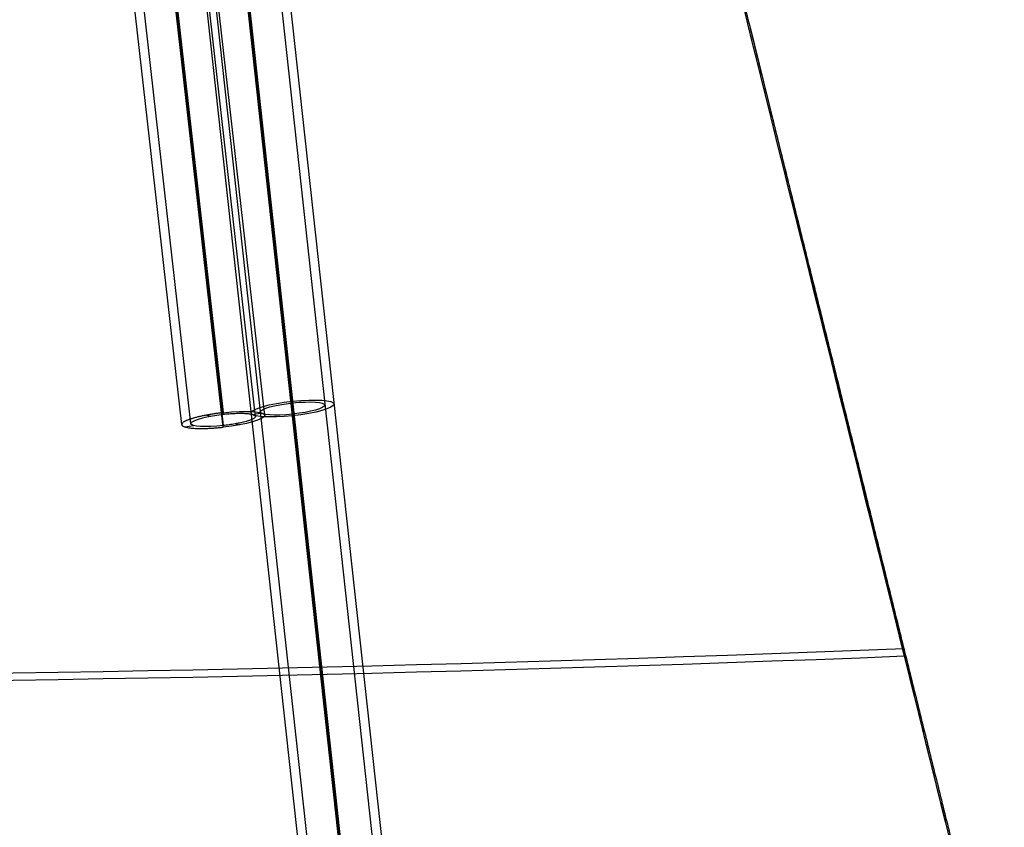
# Model space of a CAD drawing. Header units: millimetres. Extents: x -312 to 352, y -263 to 368.
# Tile 29 of 40: x 138 to 350, y -52 to 122. Entities that reach past the tile are written whole.
import ezdxf

# ---------------------------------------------------------------- set-up
doc = ezdxf.new("R2010")
doc.units = ezdxf.units.MM
doc.header["$MEASUREMENT"] = 0
doc.layers.add('Lean 4', color=7, linetype='Continuous', true_color=0xac69b9)
doc.layers.add('Legs', color=7, linetype='Continuous', true_color=0x5b5aa2)

msp = doc.modelspace()

# ---------------------------------------------------------------- linework, layer by layer
at = {"layer": 'Lean 4'}
for p, q in [((295.26, 120.4, 338.29), (337.28, -50.71, 365.4)), ((314.58, 40.86, 345.09), (314.57, 42.47, 355.25))]:
    msp.add_line(p, q, dxfattribs=at)
at = {"layer": 'Lean 4', "extrusion": (0, 0.987688, -0.156434)}
for radius, start, end in [(1240, 255.59234, 284.39743), (1250, 255.71002, 284.27975)]:
    msp.add_arc((-19.89, 1562, -70.73), radius, start, end, dxfattribs=at)
at = {"layer": 'Lean 4'}
msp.add_rational_spline([(350, -100.33, 387.21), (326.55, -5.89, 365.69), (302.93, 89.4, 344.75), (279.15, 185.44, 324.39)], [1, 0.999711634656, 0.999711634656, 1], degree=3, dxfattribs=at)
msp.add_rational_spline([(350, -100.33, 387.21), (326.55, -5.89, 365.69), (302.93, 89.4, 344.75), (279.15, 185.44, 324.39)], [1, 0.999711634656, 0.999711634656, 1], degree=3, dxfattribs=at)
msp.add_open_spline([(279.15, 183.85, 314.29), (290.97, 136.14, 324.38), (302.78, 88.46, 334.65), (326.39, -6.8, 355.54), (338.2, -54.4, 366.16), (350, -101.95, 376.96)], degree=3, knots=[1.77963477, 1.77963477, 1.77963477, 1.77963477, 1.80879961, 1.80879961, 1.83796332, 1.83796332, 1.83796332, 1.83796332], dxfattribs=at)
msp.add_open_spline([(279.15, 183.85, 314.29), (290.97, 136.14, 324.38), (302.78, 88.46, 334.65), (326.39, -6.8, 355.54), (338.2, -54.4, 366.16), (350, -101.95, 376.96)], degree=3, knots=[1.77963477, 1.77963477, 1.77963477, 1.77963477, 1.80879961, 1.80879961, 1.83796332, 1.83796332, 1.83796332, 1.83796332], dxfattribs=at)
at = {"layer": 'Legs'}
for p, q in [((183.6, 222.04, 286.83), (223.58, -143.83, 351.05)), ((185.58, 222.25, 286.79), (225.57, -143.62, 351.01)), ((167.69, 220.35, 287.12), (207.67, -145.51, 351.34)), ((169.68, 220.56, 287.09), (209.66, -145.3, 351.31)), ((161.33, 217.16, 290.55), (181.68, 37.47, 322.23)), ((161.33, 217.16, 290.55), (181.68, 37.47, 322.23)), ((181.68, 37.12, 320.26), (161.33, 216.81, 288.58)), ((181.68, 37.12, 320.26), (161.33, 216.81, 288.58)), ((190.63, 36.89, 313.19), (170.28, 216.58, 281.51)), ((172.74, 34.92, 313.54), (152.39, 214.62, 281.86)), ((174.73, 35.14, 313.5), (154.38, 214.84, 281.82)), ((161.33, 214.38, 274.79), (181.68, 34.69, 306.47)), ((161.33, 214.38, 274.79), (181.68, 34.69, 306.47)), ((188.64, 36.67, 313.23), (168.29, 216.36, 281.55)), ((181.68, 34.34, 304.5), (161.33, 214.04, 272.82)), ((181.68, 34.34, 304.5), (161.33, 214.04, 272.82)), ((181.68, 34.34, 304.5), (161.33, 214.04, 272.82)), ((184.92, 147.02, 309.13), (208.33, -67.18, 346.73)), ((184.92, 147.02, 309.13), (208.33, -67.18, 346.73)), ((208.31, -67.29, 344.72), (184.95, 146.44, 307.2)), ((208.31, -67.29, 344.72), (184.95, 146.44, 307.2)), ((208.33, -70.29, 329), (184.92, 143.91, 291.4)), ((208.33, -70.29, 329), (184.92, 143.91, 291.4)), ((184.92, 143.91, 291.4), (208.33, -70.29, 329)), ((184.95, 144.02, 293.41), (208.31, -69.71, 330.93)), ((184.95, 144.02, 293.41), (208.31, -69.71, 330.93)), ((181.68, 37.12, 320.26), (170.98, 131.63, 303.6)), ((178.19, 36.96, 321.59), (178.96, 36.72, 319.77)), ((188.09, 37.08, 315.94), (189.92, 37.42, 316.67)), ((173.45, 34.39, 310.06), (175.28, 34.73, 310.8)), ((184.4, 35.08, 306.97), (185.18, 34.85, 305.14))]:
    msp.add_line(p, q, dxfattribs=at)
at = {"layer": 'Legs', "extrusion": (-0.107021, 0.979284, -0.171897)}
for radius, start, end in [(9, 91.0762, 271.0762), (9, 271.0762, 91.0762), (7, 271.0762, 91.0762), (7, 91.0762, 271.0762)]:
    msp.add_arc((-199.63, 317.2, -38.32), radius, start, end, dxfattribs=at)
at = {"layer": 'Legs', "extrusion": (-0.110851, 0.978738, -0.172578)}
for radius, start, end in [(7, 271.1198, 91.1198), (7, 271.1198, 91.1198), (9, 91.1198, 271.1198), (9, 91.1198, 271.1198)]:
    msp.add_arc((-184.57, 311.29, -39.08), radius, start, end, dxfattribs=at)
at = {"layer": 'Legs'}
for points, weights, knots in [([(181.68, 37.47, 322.23), (172.74, 36.49, 322.4), (172.74, 34.92, 313.54), (172.74, 33.36, 304.68), (181.68, 34.34, 304.5)], [1, 0.707106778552, 1, 0.707106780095, 0.999999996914], [0, 0, 0, 14.137167, 14.137167, 28.274334, 28.274334, 28.274334]), ([(181.68, 37.47, 322.23), (172.74, 36.49, 322.4), (172.74, 34.92, 313.54), (172.74, 33.36, 304.68), (181.68, 34.34, 304.5)], [1, 0.707106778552, 1, 0.707106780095, 0.999999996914], [0, 0, 0, 14.137167, 14.137167, 28.274334, 28.274334, 28.274334]), ([(181.68, 37.12, 320.26), (188.64, 37.88, 320.13), (188.64, 36.67, 313.23), (188.64, 35.45, 306.34), (181.68, 34.69, 306.47)], [1, 0.707106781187, 1, 0.707106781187, 1], [-21.991149, -21.991149, -21.991149, -10.995574, -10.995574, 0, 0, 0]), ([(181.68, 37.12, 320.26), (188.64, 37.88, 320.13), (188.64, 36.67, 313.23), (188.64, 35.45, 306.34), (181.68, 34.69, 306.47)], [1, 0.707106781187, 1, 0.707106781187, 1], [-21.991149, -21.991149, -21.991149, -10.995574, -10.995574, 0, 0, 0])]:
    msp.add_rational_spline(points, weights, degree=2, knots=knots, dxfattribs=at)

doc.saveas('drawing.dxf')
